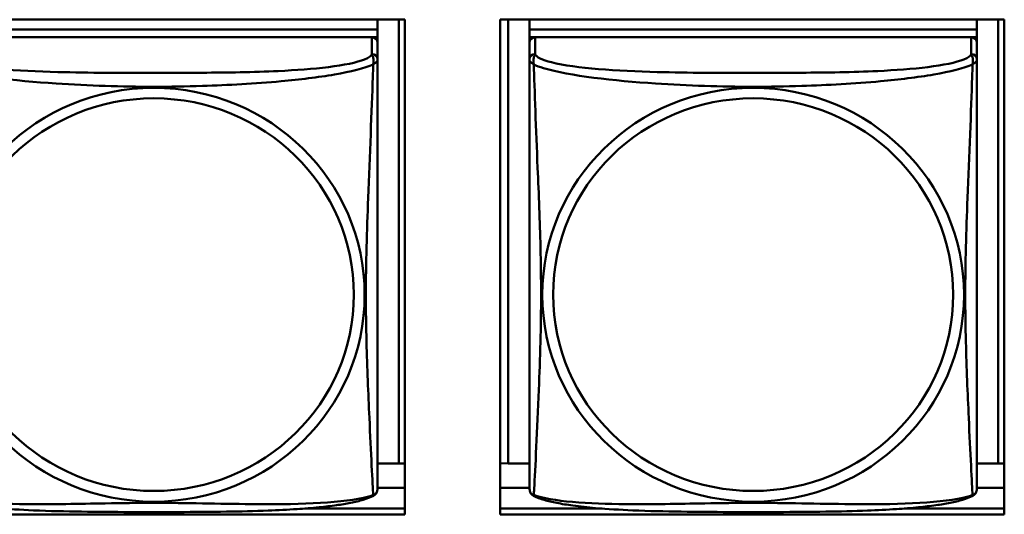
# Model space of a CAD drawing. Header units: inches. Extents: x 0.8 to 72.9, y -5.1 to 48.7.
# Tile 110 of 237: x 43.144 to 44.184, y 17.973 to 18.496. Entities that reach past the tile are written whole.
import ezdxf

# ---------------------------------------------------------------- set-up
doc = ezdxf.new("R2010")
doc.units = ezdxf.units.IN
doc.header["$MEASUREMENT"] = 0
doc.layers.add('Visible Edges(ROSSANSI)', color=7, linetype='Continuous', lineweight=50)
doc.layers.add('Visible Tangent Edges(ROSSANSI)', color=7, linetype='Continuous', lineweight=50)

msp = doc.modelspace()

# ---------------------------------------------------------------- linework, layer by layer
at = {"layer": 'Visible Edges(ROSSANSI)'}
for p, q in [((43.0183, 18.4958), (43.5507, 18.4958)), ((43.5217, 18.4958), (43.5217, 18.4854)), ((43.5444, 18.4958), (43.5444, 18.0266)), ((43.5507, 18.4958), (43.5507, 17.973)), ((43.6513, 17.973), (43.6513, 18.4958)), ((43.6513, 18.4958), (44.1837, 18.4958)), ((43.6597, 18.0266), (43.6597, 18.4958)), ((43.6823, 18.4958), (43.6823, 18.4854)), ((44.1547, 18.4958), (44.1547, 18.4854)), ((44.1774, 18.4958), (44.1774, 18.0266)), ((44.1837, 18.4958), (44.1837, 17.973)), ((43.5217, 18.4854), (43.0493, 18.4854)), ((43.0493, 18.4854), (43.5217, 18.4854)), ((43.5217, 18.4854), (43.5217, 18.4772)), ((43.5217, 18.4854), (43.5217, 18.4854)), ((44.1547, 18.4854), (43.6823, 18.4854)), ((43.6823, 18.4854), (43.6823, 18.4772)), ((43.6823, 18.4854), (43.6823, 18.4854)), ((43.6823, 18.4854), (44.1547, 18.4854)), ((44.1547, 18.4854), (44.1547, 18.4772)), ((44.1547, 18.4854), (44.1547, 18.4854)), ((43.5158, 18.4772), (43.0552, 18.4772)), ((43.5159, 18.4772), (43.5217, 18.4772)), ((43.5217, 18.4772), (43.5217, 18.4714)), ((43.5217, 18.4537), (43.5217, 18.4714)), ((43.6823, 18.4714), (43.6823, 18.4772)), ((43.6823, 18.4772), (43.6881, 18.4772)), ((43.6823, 18.4714), (43.6823, 18.4537)), ((44.1488, 18.4772), (43.6882, 18.4772)), ((44.1489, 18.4772), (44.1547, 18.4772)), ((44.1547, 18.4772), (44.1547, 18.4714)), ((44.1547, 18.4537), (44.1547, 18.4714)), ((43.5444, 18.0266), (43.5217, 18.0266)), ((43.5444, 18.0266), (43.5507, 18.0269)), ((43.6597, 18.0266), (43.6513, 18.027)), ((43.6823, 18.0266), (43.6597, 18.0266)), ((44.1774, 18.0266), (44.1547, 18.0266)), ((44.1774, 18.0266), (44.1837, 18.0269)), ((43.5507, 18.001), (43.5217, 18.001)), ((43.6823, 18.001), (43.6513, 18.001)), ((44.1837, 18.001), (44.1547, 18.001)), ((43.445, 17.9791), (43.5507, 17.9791)), ((43.6513, 17.9791), (43.7591, 17.9791)), ((44.078, 17.9791), (44.1837, 17.9791)), ((43.5507, 17.973), (43.0183, 17.973)), ((44.1837, 17.973), (43.6513, 17.973))]:
    msp.add_line(p, q, dxfattribs=at)
for centre, start, end in [((43.508, 18.0007), 350.8504, 360), ((43.6961, 18.0007), 180, 189.1496), ((44.141, 18.0007), 350.8504, 360)]:
    msp.add_arc(centre, 0.0138, start, end, dxfattribs=at)
for centre, major_axis, start_param, end_param in [((43.5158, 18.4714), (0.00591, 0), 0, 1.570796), ((43.6882, 18.4714), (-0.00591, 0), 4.712389, 6.283185), ((44.1488, 18.4714), (0.00591, 0), 0, 1.570796)]:
    msp.add_ellipse(centre, major_axis=major_axis, ratio=0.981793, start_param=start_param, end_param=end_param, dxfattribs=at)
for points, knots in [([(43.5217, 18.0007), (43.5217, 18.0007), (43.5217, 18.0016), (43.5217, 18.0033), (43.5217, 18.008), (43.5217, 18.0189), (43.5217, 18.0327), (43.5217, 18.0466), (43.5217, 18.0631), (43.5217, 18.0805), (43.5217, 18.1052), (43.5217, 18.1315), (43.5217, 18.1579), (43.5217, 18.1744), (43.5217, 18.191), (43.5217, 18.2076), (43.5217, 18.2408), (43.5217, 18.2741), (43.5217, 18.3081), (43.5217, 18.3504), (43.5217, 18.3962), (43.5217, 18.4278), (43.5217, 18.4402), (43.5217, 18.4496), (43.5217, 18.4537)], [0.352862, 0.352862, 0.352862, 0.352862, 0.404774, 0.404774, 0.404774, 0.550532, 0.550532, 0.550532, 0.69629, 0.69629, 0.69629, 0.902598, 0.902598, 0.902598, 1.03154, 1.03154, 1.03154, 1.289425, 1.289425, 1.289425, 1.610774, 1.610774, 1.610774, 1.73735, 1.73735, 1.73735, 1.73735]), ([(43.6823, 18.4537), (43.6823, 18.4511), (43.6823, 18.4465), (43.6823, 18.4404), (43.6823, 18.4291), (43.6823, 18.4127), (43.6823, 18.3949), (43.6823, 18.377), (43.6823, 18.3578), (43.6823, 18.3387), (43.6823, 18.3116), (43.6823, 18.2844), (43.6823, 18.2576), (43.6823, 18.2409), (43.6823, 18.2242), (43.6823, 18.2076), (43.6823, 18.1744), (43.6823, 18.1412), (43.6823, 18.109), (43.6823, 18.0688), (43.6823, 18.0284), (43.6823, 18.0098), (43.6823, 18.004), (43.6823, 18.0008), (43.6823, 18.0007)], [0.325731, 0.325731, 0.325731, 0.325731, 0.404774, 0.404774, 0.404774, 0.550532, 0.550532, 0.550532, 0.69629, 0.69629, 0.69629, 0.902598, 0.902598, 0.902598, 1.03154, 1.03154, 1.03154, 1.289425, 1.289425, 1.289425, 1.610774, 1.610774, 1.610774, 1.710218, 1.710218, 1.710218, 1.710218]), ([(44.1547, 18.0007), (44.1547, 18.0007), (44.1547, 18.0016), (44.1547, 18.0033), (44.1547, 18.008), (44.1547, 18.0189), (44.1547, 18.0327), (44.1547, 18.0466), (44.1547, 18.0631), (44.1547, 18.0805), (44.1547, 18.1052), (44.1547, 18.1315), (44.1547, 18.1579), (44.1547, 18.1744), (44.1547, 18.191), (44.1547, 18.2076), (44.1547, 18.2408), (44.1547, 18.2741), (44.1547, 18.3081), (44.1547, 18.3504), (44.1547, 18.3962), (44.1547, 18.4278), (44.1547, 18.4402), (44.1547, 18.4496), (44.1547, 18.4537)], [0.352862, 0.352862, 0.352862, 0.352862, 0.404774, 0.404774, 0.404774, 0.550532, 0.550532, 0.550532, 0.69629, 0.69629, 0.69629, 0.902598, 0.902598, 0.902598, 1.03154, 1.03154, 1.03154, 1.289425, 1.289425, 1.289425, 1.610774, 1.610774, 1.610774, 1.73735, 1.73735, 1.73735, 1.73735]), ([(43.5176, 17.9926), (43.5142, 17.9909), (43.5107, 17.9896), (43.5027, 17.9872), (43.4982, 17.9861), (43.4887, 17.9842), (43.4837, 17.9834), (43.4726, 17.9818), (43.4664, 17.9811), (43.4525, 17.9797), (43.4447, 17.9791), (43.4269, 17.9779), (43.4167, 17.9774), (43.3918, 17.9764), (43.377, 17.9761), (43.3454, 17.9756), (43.3283, 17.9755), (43.2943, 17.9754), (43.2773, 17.9754), (43.2433, 17.9755), (43.2263, 17.9756), (43.1923, 17.9761), (43.1752, 17.9765), (43.1449, 17.9778), (43.1318, 17.9786), (43.1108, 17.9804), (43.1028, 17.9813), (43.0891, 17.9831), (43.0834, 17.984), (43.0734, 17.986), (43.0689, 17.987), (43.0607, 17.9894), (43.057, 17.9908), (43.0535, 17.9926)], [-1.678204, -1.678204, -1.678204, -1.678204, -1.629815, -1.629815, -1.580861, -1.580861, -1.532583, -1.532583, -1.479316, -1.479316, -1.416961, -1.416961, -1.337799, -1.337799, -1.226353, -1.226353, -1.09702, -1.09702, -0.967687, -0.967687, -0.838354, -0.838354, -0.709022, -0.709022, -0.60577, -0.60577, -0.53827, -0.53827, -0.483941, -0.483941, -0.435529, -0.435529, -0.384876, -0.384876, -0.384876, -0.384876]), ([(43.5176, 17.9926), (43.5181, 17.9929), (43.5186, 17.9933), (43.5195, 17.9941), (43.5199, 17.9946), (43.5205, 17.9955), (43.5208, 17.9959), (43.5211, 17.9967), (43.5212, 17.9971), (43.5214, 17.9979), (43.5215, 17.9982), (43.5216, 17.9985)], [0.02273771, 0.02273771, 0.02273771, 0.02273771, 0.02954865, 0.02954865, 0.03635958, 0.03635958, 0.04317052, 0.04317052, 0.04998146, 0.04998146, 0.0567924, 0.0567924, 0.0567924, 0.0567924]), ([(43.6865, 17.9926), (43.6859, 17.9929), (43.6854, 17.9933), (43.6845, 17.9941), (43.6841, 17.9946), (43.6835, 17.9955), (43.6833, 17.9959), (43.6829, 17.9967), (43.6828, 17.9971), (43.6826, 17.9979), (43.6825, 17.9982), (43.6825, 17.9985)], [0.02273771, 0.02273771, 0.02273771, 0.02273771, 0.02954865, 0.02954865, 0.03635958, 0.03635958, 0.04317052, 0.04317052, 0.04998146, 0.04998146, 0.0567924, 0.0567924, 0.0567924, 0.0567924]), ([(44.1506, 17.9926), (44.1472, 17.9909), (44.1437, 17.9896), (44.1357, 17.9872), (44.1312, 17.9861), (44.1217, 17.9842), (44.1167, 17.9834), (44.1056, 17.9818), (44.0994, 17.9811), (44.0855, 17.9797), (44.0777, 17.9791), (44.0599, 17.9779), (44.0497, 17.9774), (44.0248, 17.9764), (44.01, 17.9761), (43.9784, 17.9756), (43.9613, 17.9755), (43.9273, 17.9754), (43.9103, 17.9754), (43.8763, 17.9755), (43.8593, 17.9756), (43.8253, 17.9761), (43.8082, 17.9765), (43.7779, 17.9778), (43.7648, 17.9786), (43.7438, 17.9804), (43.7358, 17.9813), (43.7221, 17.9831), (43.7164, 17.984), (43.7064, 17.986), (43.7019, 17.987), (43.6937, 17.9894), (43.69, 17.9908), (43.6865, 17.9926)], [-1.678204, -1.678204, -1.678204, -1.678204, -1.629815, -1.629815, -1.580861, -1.580861, -1.532583, -1.532583, -1.479316, -1.479316, -1.416961, -1.416961, -1.337799, -1.337799, -1.226353, -1.226353, -1.09702, -1.09702, -0.967687, -0.967687, -0.838354, -0.838354, -0.709022, -0.709022, -0.60577, -0.60577, -0.53827, -0.53827, -0.483941, -0.483941, -0.435529, -0.435529, -0.384876, -0.384876, -0.384876, -0.384876]), ([(44.1506, 17.9926), (44.1511, 17.9929), (44.1516, 17.9933), (44.1525, 17.9941), (44.1529, 17.9946), (44.1535, 17.9955), (44.1538, 17.9959), (44.1541, 17.9967), (44.1542, 17.9971), (44.1544, 17.9979), (44.1545, 17.9982), (44.1546, 17.9985)], [0.02273771, 0.02273771, 0.02273771, 0.02273771, 0.02954865, 0.02954865, 0.03635958, 0.03635958, 0.04317052, 0.04317052, 0.04998146, 0.04998146, 0.0567924, 0.0567924, 0.0567924, 0.0567924])]:
    msp.add_open_spline(points, degree=3, knots=knots, dxfattribs=at)
at = {"layer": 'Visible Tangent Edges(ROSSANSI)'}
for p, q in [((43.5158, 18.4772), (43.5158, 18.4595)), ((43.6882, 18.4595), (43.6882, 18.4772)), ((44.1488, 18.4772), (44.1488, 18.4595))]:
    msp.add_line(p, q, dxfattribs=at)
for centre, major_axis, start_param, end_param in [((43.5158, 18.4537), (0.00591, 0), 0, 1.570796), ((43.6882, 18.4537), (-0.00591, 0), 4.712389, 6.283185), ((44.1488, 18.4537), (0.00591, 0), 0, 1.570796)]:
    msp.add_ellipse(centre, major_axis=major_axis, ratio=0.981793, start_param=start_param, end_param=end_param, dxfattribs=at)
for centre, major_axis in [((43.2855, 18.205), (0.2227, 0)), ((43.9185, 18.205), (0.2227, 0)), ((43.2855, 18.2052), (0.2113, 0)), ((43.9185, 18.2052), (0.2113, 0))]:
    msp.add_ellipse(centre, major_axis=major_axis, ratio=0.981793, dxfattribs=at)
for points, knots in [([(43.5158, 18.4595), (43.5152, 18.4575), (43.5125, 18.4555), (43.5081, 18.4538), (43.5, 18.4505), (43.4861, 18.4477), (43.47, 18.4457), (43.4538, 18.4437), (43.4356, 18.4424), (43.417, 18.4415), (43.3906, 18.4403), (43.3633, 18.4399), (43.3363, 18.4397), (43.3194, 18.4396), (43.3024, 18.4395), (43.2855, 18.4395), (43.2517, 18.4395), (43.2178, 18.4396), (43.1841, 18.4404), (43.1421, 18.4415), (43.0982, 18.4442), (43.0726, 18.4507), (43.0626, 18.4532), (43.0561, 18.4563), (43.0552, 18.4595)], [0.325731, 0.325731, 0.325731, 0.325731, 0.404774, 0.404774, 0.404774, 0.550532, 0.550532, 0.550532, 0.69629, 0.69629, 0.69629, 0.902598, 0.902598, 0.902598, 1.03154, 1.03154, 1.03154, 1.289425, 1.289425, 1.289425, 1.610774, 1.610774, 1.610774, 1.73735, 1.73735, 1.73735, 1.73735]), ([(43.5158, 18.4595), (43.5159, 18.4591), (43.5161, 18.4587), (43.5164, 18.4579), (43.5165, 18.4576), (43.5168, 18.4568), (43.5169, 18.4566), (43.5171, 18.4561), (43.5171, 18.4559), (43.5173, 18.4552), (43.5174, 18.4548), (43.5175, 18.4535), (43.5176, 18.4525), (43.5175, 18.4506), (43.5174, 18.4495), (43.5172, 18.4484)], [-0.0844808, -0.0844808, -0.0844808, -0.0844808, -0.06943799, -0.06943799, -0.05587828, -0.05587828, -0.04740346, -0.04740346, -0.04210669, -0.04210669, -0.03151317, -0.03151317, -0.01456352, -0.01456352, 0.00026741, 0.00026741, 0.00026741, 0.00026741]), ([(43.6868, 18.4484), (43.6866, 18.4495), (43.6865, 18.4506), (43.6864, 18.4525), (43.6865, 18.4535), (43.6867, 18.4548), (43.6868, 18.4552), (43.6869, 18.4559), (43.687, 18.4561), (43.6871, 18.4566), (43.6872, 18.4568), (43.6875, 18.4576), (43.6877, 18.4579), (43.688, 18.4587), (43.6881, 18.4591), (43.6882, 18.4595)], [-0.00026741, -0.00026741, -0.00026741, -0.00026741, 0.01456352, 0.01456352, 0.03151317, 0.03151317, 0.04210669, 0.04210669, 0.04740346, 0.04740346, 0.05587828, 0.05587828, 0.06943799, 0.06943799, 0.0844808, 0.0844808, 0.0844808, 0.0844808]), ([(44.1488, 18.4595), (44.1482, 18.4575), (44.1455, 18.4555), (44.1411, 18.4538), (44.133, 18.4505), (44.1191, 18.4477), (44.103, 18.4457), (44.0868, 18.4437), (44.0686, 18.4424), (44.05, 18.4415), (44.0236, 18.4403), (43.9963, 18.4399), (43.9693, 18.4397), (43.9524, 18.4396), (43.9354, 18.4395), (43.9185, 18.4395), (43.8847, 18.4395), (43.8508, 18.4396), (43.8171, 18.4404), (43.7751, 18.4415), (43.7312, 18.4442), (43.7056, 18.4507), (43.6956, 18.4532), (43.6891, 18.4563), (43.6882, 18.4595)], [0.325731, 0.325731, 0.325731, 0.325731, 0.404774, 0.404774, 0.404774, 0.550532, 0.550532, 0.550532, 0.69629, 0.69629, 0.69629, 0.902598, 0.902598, 0.902598, 1.03154, 1.03154, 1.03154, 1.289425, 1.289425, 1.289425, 1.610774, 1.610774, 1.610774, 1.73735, 1.73735, 1.73735, 1.73735]), ([(44.1488, 18.4595), (44.1489, 18.4591), (44.1491, 18.4587), (44.1494, 18.4579), (44.1495, 18.4576), (44.1498, 18.4568), (44.1499, 18.4566), (44.1501, 18.4561), (44.1501, 18.4559), (44.1503, 18.4552), (44.1504, 18.4548), (44.1505, 18.4535), (44.1506, 18.4525), (44.1505, 18.4506), (44.1504, 18.4495), (44.1502, 18.4484)], [-0.0844808, -0.0844808, -0.0844808, -0.0844808, -0.06943799, -0.06943799, -0.05587828, -0.05587828, -0.04740346, -0.04740346, -0.04210669, -0.04210669, -0.03151317, -0.03151317, -0.01456352, -0.01456352, 0.00026741, 0.00026741, 0.00026741, 0.00026741]), ([(43.0538, 18.4484), (43.0567, 18.4471), (43.0602, 18.4458), (43.0642, 18.4446), (43.0918, 18.4363), (43.1388, 18.4312), (43.1823, 18.4283), (43.2173, 18.4259), (43.2514, 18.4249), (43.2855, 18.4249), (43.3026, 18.4249), (43.3196, 18.4252), (43.3368, 18.4257), (43.3643, 18.4266), (43.3924, 18.4282), (43.4201, 18.4307), (43.4396, 18.4325), (43.459, 18.4349), (43.4763, 18.4378), (43.4934, 18.4408), (43.5084, 18.4444), (43.5172, 18.4484)], [-1.657319, -1.657319, -1.657319, -1.657319, -1.610774, -1.610774, -1.610774, -1.289425, -1.289425, -1.289425, -1.03154, -1.03154, -1.03154, -0.902598, -0.902598, -0.902598, -0.69629, -0.69629, -0.69629, -0.550532, -0.550532, -0.550532, -0.405761, -0.405761, -0.405761, -0.405761]), ([(43.5172, 18.4484), (43.5171, 18.4444), (43.517, 18.4399), (43.5168, 18.4349), (43.5157, 18.4005), (43.5136, 18.3513), (43.5119, 18.3074), (43.5105, 18.2721), (43.5095, 18.2385), (43.5095, 18.205), (43.5095, 18.1883), (43.5097, 18.1716), (43.5102, 18.1549), (43.5108, 18.1281), (43.512, 18.1009), (43.5132, 18.0751), (43.514, 18.0569), (43.5148, 18.0394), (43.5156, 18.0247), (43.5163, 18.0101), (43.5169, 17.9985), (43.5172, 17.9935)], [-1.657319, -1.657319, -1.657319, -1.657319, -1.610774, -1.610774, -1.610774, -1.289425, -1.289425, -1.289425, -1.03154, -1.03154, -1.03154, -0.902598, -0.902598, -0.902598, -0.69629, -0.69629, -0.69629, -0.550532, -0.550532, -0.550532, -0.405761, -0.405761, -0.405761, -0.405761]), ([(43.5172, 18.4484), (43.518, 18.449), (43.5186, 18.4495), (43.5198, 18.4504), (43.5202, 18.4508), (43.5208, 18.4514), (43.521, 18.4516), (43.5212, 18.4518), (43.5213, 18.4519), (43.5214, 18.4521), (43.5215, 18.4522), (43.5216, 18.4525), (43.5217, 18.4527), (43.5217, 18.4531), (43.5217, 18.4534), (43.5217, 18.4537)], [-0.00026741, -0.00026741, -0.00026741, -0.00026741, 0.01456352, 0.01456352, 0.03151317, 0.03151317, 0.04210669, 0.04210669, 0.04740346, 0.04740346, 0.05587828, 0.05587828, 0.06943799, 0.06943799, 0.0844808, 0.0844808, 0.0844808, 0.0844808]), ([(43.6823, 18.4537), (43.6823, 18.4534), (43.6823, 18.4531), (43.6824, 18.4527), (43.6824, 18.4525), (43.6825, 18.4522), (43.6826, 18.4521), (43.6828, 18.4519), (43.6828, 18.4518), (43.683, 18.4516), (43.6832, 18.4514), (43.6838, 18.4508), (43.6843, 18.4504), (43.6854, 18.4495), (43.6861, 18.449), (43.6868, 18.4484)], [-0.0844808, -0.0844808, -0.0844808, -0.0844808, -0.06943799, -0.06943799, -0.05587828, -0.05587828, -0.04740346, -0.04740346, -0.04210669, -0.04210669, -0.03151317, -0.03151317, -0.01456352, -0.01456352, 0.00026741, 0.00026741, 0.00026741, 0.00026741]), ([(43.6868, 18.4484), (43.6897, 18.4471), (43.6932, 18.4458), (43.6972, 18.4446), (43.7248, 18.4363), (43.7718, 18.4312), (43.8153, 18.4283), (43.8503, 18.4259), (43.8844, 18.4249), (43.9185, 18.4249), (43.9356, 18.4249), (43.9526, 18.4252), (43.9698, 18.4257), (43.9973, 18.4266), (44.0254, 18.4282), (44.0531, 18.4307), (44.0726, 18.4325), (44.092, 18.4349), (44.1093, 18.4378), (44.1264, 18.4408), (44.1414, 18.4444), (44.1502, 18.4484)], [-1.657319, -1.657319, -1.657319, -1.657319, -1.610774, -1.610774, -1.610774, -1.289425, -1.289425, -1.289425, -1.03154, -1.03154, -1.03154, -0.902598, -0.902598, -0.902598, -0.69629, -0.69629, -0.69629, -0.550532, -0.550532, -0.550532, -0.405761, -0.405761, -0.405761, -0.405761]), ([(43.6868, 17.9935), (43.6869, 17.9951), (43.6871, 17.9974), (43.6872, 18.0002), (43.6883, 18.0201), (43.6905, 18.0632), (43.6922, 18.1047), (43.6935, 18.138), (43.6945, 18.1716), (43.6945, 18.205), (43.6945, 18.2217), (43.6943, 18.2385), (43.6939, 18.2555), (43.6932, 18.2827), (43.6921, 18.3108), (43.6909, 18.3393), (43.69, 18.3595), (43.6892, 18.38), (43.6885, 18.3992), (43.6878, 18.4183), (43.6872, 18.4361), (43.6868, 18.4484)], [-1.657319, -1.657319, -1.657319, -1.657319, -1.610774, -1.610774, -1.610774, -1.289425, -1.289425, -1.289425, -1.03154, -1.03154, -1.03154, -0.902598, -0.902598, -0.902598, -0.69629, -0.69629, -0.69629, -0.550532, -0.550532, -0.550532, -0.405761, -0.405761, -0.405761, -0.405761]), ([(44.1502, 18.4484), (44.1501, 18.4444), (44.15, 18.4399), (44.1498, 18.4349), (44.1487, 18.4005), (44.1466, 18.3513), (44.1449, 18.3074), (44.1435, 18.2721), (44.1425, 18.2385), (44.1425, 18.205), (44.1425, 18.1883), (44.1427, 18.1716), (44.1432, 18.1549), (44.1438, 18.1281), (44.145, 18.1009), (44.1462, 18.0751), (44.147, 18.0569), (44.1478, 18.0394), (44.1486, 18.0247), (44.1493, 18.0101), (44.1499, 17.9985), (44.1502, 17.9935)], [-1.657319, -1.657319, -1.657319, -1.657319, -1.610774, -1.610774, -1.610774, -1.289425, -1.289425, -1.289425, -1.03154, -1.03154, -1.03154, -0.902598, -0.902598, -0.902598, -0.69629, -0.69629, -0.69629, -0.550532, -0.550532, -0.550532, -0.405761, -0.405761, -0.405761, -0.405761]), ([(44.1502, 18.4484), (44.151, 18.449), (44.1516, 18.4495), (44.1528, 18.4504), (44.1532, 18.4508), (44.1538, 18.4514), (44.154, 18.4516), (44.1542, 18.4518), (44.1543, 18.4519), (44.1544, 18.4521), (44.1545, 18.4522), (44.1546, 18.4525), (44.1547, 18.4527), (44.1547, 18.4531), (44.1547, 18.4534), (44.1547, 18.4537)], [-0.00026741, -0.00026741, -0.00026741, -0.00026741, 0.01456352, 0.01456352, 0.03151317, 0.03151317, 0.04210669, 0.04210669, 0.04740346, 0.04740346, 0.05587828, 0.05587828, 0.06943799, 0.06943799, 0.0844808, 0.0844808, 0.0844808, 0.0844808]), ([(43.5172, 17.9935), (43.5144, 17.9924), (43.5109, 17.9914), (43.5069, 17.9905), (43.4793, 17.9843), (43.4322, 17.9834), (43.3887, 17.9838), (43.3538, 17.9842), (43.3196, 17.9851), (43.2855, 17.9851), (43.2685, 17.9851), (43.2514, 17.9849), (43.2343, 17.9846), (43.2068, 17.9842), (43.1786, 17.9835), (43.151, 17.9837), (43.1314, 17.9839), (43.1121, 17.9846), (43.0948, 17.9861), (43.0776, 17.9877), (43.0627, 17.9901), (43.0538, 17.9935)], [-1.657319, -1.657319, -1.657319, -1.657319, -1.610774, -1.610774, -1.610774, -1.289425, -1.289425, -1.289425, -1.03154, -1.03154, -1.03154, -0.902598, -0.902598, -0.902598, -0.69629, -0.69629, -0.69629, -0.550532, -0.550532, -0.550532, -0.405761, -0.405761, -0.405761, -0.405761]), ([(43.5216, 17.9985), (43.5216, 17.9985), (43.5216, 17.9985), (43.5215, 17.9981), (43.5214, 17.9978), (43.5213, 17.9973), (43.5212, 17.9971), (43.521, 17.9965), (43.5208, 17.9961), (43.5202, 17.9952), (43.5198, 17.9947), (43.5186, 17.9939), (43.518, 17.9937), (43.5172, 17.9935)], [-0.0567924, -0.0567924, -0.0567924, -0.0567924, -0.05587828, -0.05587828, -0.04740346, -0.04740346, -0.04210669, -0.04210669, -0.03151317, -0.03151317, -0.01456352, -0.01456352, 0.00026741, 0.00026741, 0.00026741, 0.00026741]), ([(43.5172, 17.9935), (43.5174, 17.9931), (43.5175, 17.9929), (43.5176, 17.9927), (43.5176, 17.9926), (43.5176, 17.9926)], [-0.00026741, -0.00026741, -0.00026741, -0.00026741, 0.01456352, 0.01456352, 0.02273771, 0.02273771, 0.02273771, 0.02273771]), ([(43.6868, 17.9935), (43.6861, 17.9937), (43.6854, 17.9939), (43.6843, 17.9947), (43.6838, 17.9952), (43.6832, 17.9961), (43.683, 17.9965), (43.6828, 17.9971), (43.6828, 17.9973), (43.6826, 17.9978), (43.6825, 17.9981), (43.6825, 17.9985), (43.6825, 17.9985), (43.6825, 17.9985)], [-0.00026741, -0.00026741, -0.00026741, -0.00026741, 0.01456352, 0.01456352, 0.03151317, 0.03151317, 0.04210669, 0.04210669, 0.04740346, 0.04740346, 0.05587828, 0.05587828, 0.0567924, 0.0567924, 0.0567924, 0.0567924]), ([(43.6865, 17.9926), (43.6865, 17.9926), (43.6865, 17.9927), (43.6865, 17.9929), (43.6866, 17.9931), (43.6868, 17.9935)], [-0.02273771, -0.02273771, -0.02273771, -0.02273771, -0.01456352, -0.01456352, 0.00026741, 0.00026741, 0.00026741, 0.00026741]), ([(44.1502, 17.9935), (44.1474, 17.9924), (44.1439, 17.9914), (44.1399, 17.9905), (44.1123, 17.9843), (44.0652, 17.9834), (44.0217, 17.9838), (43.9868, 17.9842), (43.9526, 17.9851), (43.9185, 17.9851), (43.9015, 17.9851), (43.8844, 17.9849), (43.8673, 17.9846), (43.8398, 17.9842), (43.8116, 17.9835), (43.784, 17.9837), (43.7644, 17.9839), (43.7451, 17.9846), (43.7278, 17.9861), (43.7106, 17.9877), (43.6957, 17.9901), (43.6868, 17.9935)], [-1.657319, -1.657319, -1.657319, -1.657319, -1.610774, -1.610774, -1.610774, -1.289425, -1.289425, -1.289425, -1.03154, -1.03154, -1.03154, -0.902598, -0.902598, -0.902598, -0.69629, -0.69629, -0.69629, -0.550532, -0.550532, -0.550532, -0.405761, -0.405761, -0.405761, -0.405761]), ([(44.1546, 17.9985), (44.1546, 17.9985), (44.1546, 17.9985), (44.1545, 17.9981), (44.1544, 17.9978), (44.1543, 17.9973), (44.1542, 17.9971), (44.154, 17.9965), (44.1538, 17.9961), (44.1532, 17.9952), (44.1528, 17.9947), (44.1516, 17.9939), (44.151, 17.9937), (44.1502, 17.9935)], [-0.0567924, -0.0567924, -0.0567924, -0.0567924, -0.05587828, -0.05587828, -0.04740346, -0.04740346, -0.04210669, -0.04210669, -0.03151317, -0.03151317, -0.01456352, -0.01456352, 0.00026741, 0.00026741, 0.00026741, 0.00026741]), ([(44.1502, 17.9935), (44.1504, 17.9931), (44.1505, 17.9929), (44.1506, 17.9927), (44.1506, 17.9926), (44.1506, 17.9926)], [-0.00026741, -0.00026741, -0.00026741, -0.00026741, 0.01456352, 0.01456352, 0.02273771, 0.02273771, 0.02273771, 0.02273771])]:
    msp.add_open_spline(points, degree=3, knots=knots, dxfattribs=at)

doc.saveas('drawing.dxf')
